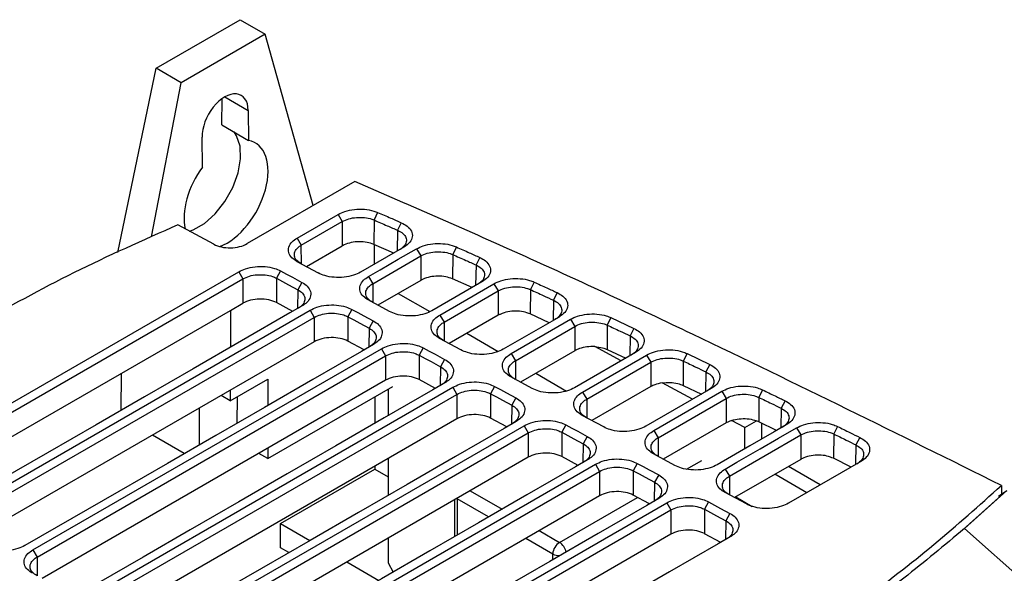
# Model space of a CAD drawing. Extents: x 106 to 315, y 19 to 260.
# Tile 98 of 132: x 129 to 152, y 247 to 260. Entities that reach past the tile are written whole.
import ezdxf

# ---------------------------------------------------------------- set-up
doc = ezdxf.new("R2010")
doc.units = 0
doc.layers.get('0').update_dxf_attribs({"linetype": 'CONTINUOUS'})

msp = doc.modelspace()

# ---------------------------------------------------------------- linework, layer by layer
at = {"color": 7, "linetype": 'CONTINUOUS'}
for p, q in [((132.021, 259.265), (134.042, 260.431)), ((134.042, 260.431), (134.648, 260.079)), ((134.648, 260.079), (132.628, 258.913)), ((135.804, 255.954), (134.648, 260.079)), ((131.103, 254.825), (132.021, 259.265)), ((132.628, 258.913), (132.021, 259.265)), ((131.914, 255.198), (132.628, 258.913)), ((133.608, 257.895), (133.61, 258.528)), ((134.24, 258.246), (134.249, 257.523)), ((133.608, 257.895), (134.249, 257.523)), ((133.138, 256.882), (133.129, 257.604)), ((136.804, 256.532), (134.217, 255.038)), ((137.355, 255.789), (137.268, 255.607)), ((135.417, 255.172), (136.403, 255.741)), ((135.518, 255.001), (136.505, 255.57)), ((136.403, 255.741), (136.505, 255.57)), ((136.505, 255.57), (136.504, 254.982)), ((137.268, 255.607), (137.267, 255.019)), ((137.925, 255.542), (137.837, 255.359)), ((133.409, 255.023), (132.546, 255.489)), ((135.417, 255.172), (135.518, 255.001)), ((135.642, 254.485), (136.504, 254.982)), ((137.983, 254.949), (136.942, 254.348)), ((137.745, 254.811), (137.267, 255.019)), ((137.272, 255.017), (137.271, 254.538)), ((138.291, 254.912), (138.392, 254.741)), ((139.25, 254.957), (139.162, 254.775)), ((135.413, 254.609), (135.927, 254.331)), ((137.236, 254.073), (138.392, 254.741)), ((138.392, 254.741), (138.391, 254.153)), ((139.162, 254.775), (139.161, 254.188)), ((139.813, 254.705), (139.724, 254.524)), ((125.618, 249.516), (134.011, 254.361)), ((134.011, 254.361), (134.113, 254.189)), ((135.02, 254.382), (134.921, 254.204)), ((125.72, 249.344), (134.113, 254.189)), ((134.113, 254.189), (134.111, 253.601)), ((134.921, 254.204), (134.92, 253.616)), ((137.134, 254.245), (137.236, 254.073)), ((138.391, 254.153), (137.36, 253.558)), ((139.863, 254.115), (138.66, 253.421)), ((139.627, 253.979), (139.161, 254.188)), ((135.534, 254.104), (135.435, 253.927)), ((138.852, 253.317), (140.156, 254.07)), ((138.953, 253.146), (140.258, 253.899)), ((140.156, 254.07), (140.258, 253.899)), ((140.258, 253.899), (140.257, 253.311)), ((141.032, 253.931), (141.031, 253.343)), ((141.122, 254.112), (141.032, 253.931)), ((137.644, 253.404), (137.13, 253.681)), ((137.848, 253.84), (138.609, 253.399)), ((141.678, 253.857), (141.588, 253.676)), ((126.027, 248.934), (133.812, 253.428)), ((127.336, 248.588), (135.729, 253.433)), ((133.812, 253.428), (133.81, 252.54)), ((133.812, 253.428), (134.111, 253.601)), ((135.31, 253.406), (134.92, 253.616)), ((135.729, 253.433), (135.83, 253.262)), ((136.737, 253.454), (136.638, 253.277)), ((127.437, 248.417), (135.83, 253.262)), ((135.83, 253.262), (135.829, 252.674)), ((136.638, 253.277), (136.637, 252.689)), ((137.251, 253.177), (137.152, 252.999)), ((138.852, 253.317), (138.953, 253.146)), ((140.257, 253.311), (139.077, 252.63)), ((141.722, 253.27), (140.377, 252.493)), ((140.569, 252.39), (142.001, 253.217)), ((141.487, 253.134), (141.031, 253.343)), ((142.001, 253.217), (142.103, 253.045)), ((142.973, 253.256), (142.882, 253.075)), ((142.973, 253.256), (143.524, 252.997)), ((140.671, 252.218), (142.103, 253.045)), ((142.103, 253.045), (142.102, 252.458)), ((142.882, 253.075), (142.881, 252.487)), ((143.524, 252.997), (143.432, 252.817)), ((139.362, 252.476), (138.848, 252.754)), ((139.506, 252.878), (140.258, 252.442)), ((135.829, 252.674), (127.561, 247.901)), ((129.053, 247.661), (137.446, 252.506)), ((137.027, 252.478), (136.637, 252.689)), ((137.446, 252.506), (137.548, 252.334)), ((138.454, 252.527), (138.356, 252.349)), ((142.102, 252.458), (140.794, 251.703)), ((143.22, 252.215), (142.587, 252.557)), ((142.881, 252.487), (143.328, 252.278)), ((129.155, 247.489), (137.548, 252.334)), ((137.548, 252.334), (137.546, 251.747)), ((138.356, 252.349), (138.354, 251.762)), ((138.968, 252.249), (138.87, 252.072)), ((140.569, 252.39), (140.671, 252.218)), ((143.562, 252.413), (142.095, 251.566)), ((142.286, 251.463), (143.829, 252.353)), ((143.829, 252.353), (143.931, 252.182)), ((144.806, 252.39), (144.714, 252.209)), ((144.806, 252.39), (145.352, 252.129)), ((142.388, 251.291), (143.931, 252.182)), ((143.931, 252.182), (143.93, 251.594)), ((144.714, 252.209), (144.713, 251.622)), ((145.352, 252.129), (145.259, 251.949)), ((137.546, 251.747), (129.278, 246.974)), ((131.178, 251.908), (131.176, 251.019)), ((133.807, 251.252), (134.713, 251.775)), ((134.713, 251.775), (134.711, 251.141)), ((138.745, 251.551), (138.354, 251.762)), ((141.079, 251.549), (140.565, 251.826)), ((141.164, 251.916), (141.901, 251.488)), ((130.771, 246.733), (139.163, 251.579)), ((133.807, 251.507), (133.807, 251.252)), ((134.708, 249.861), (137.719, 251.599)), ((137.606, 251.533), (137.606, 250.893)), ((139.163, 251.579), (139.265, 251.407)), ((140.172, 251.599), (140.073, 251.422)), ((143.93, 251.594), (142.512, 250.775)), ((145.385, 251.547), (143.812, 250.638)), ((144.937, 251.288), (144.203, 251.684)), ((144.713, 251.622), (145.152, 251.412)), ((146.623, 251.515), (146.53, 251.335)), ((130.872, 246.562), (139.265, 251.407)), ((133.807, 251.252), (133.587, 251.38)), ((133.97, 251.346), (133.969, 250.713)), ((137.288, 251.35), (137.286, 250.709)), ((139.265, 251.407), (139.264, 250.819)), ((140.073, 251.422), (140.072, 250.834)), ((140.686, 251.322), (140.587, 251.145)), ((142.286, 251.463), (142.388, 251.291)), ((144.004, 250.535), (145.642, 251.481)), ((144.105, 250.364), (145.744, 251.309)), ((145.642, 251.481), (145.744, 251.309)), ((145.744, 251.309), (145.742, 250.722)), ((146.53, 251.335), (146.529, 250.748)), ((133.063, 250.19), (133.065, 251.078)), ((147.165, 251.252), (147.071, 251.072)), ((139.264, 250.819), (130.996, 246.046)), ((140.462, 250.624), (140.072, 250.834)), ((142.797, 250.622), (142.283, 250.899)), ((132.488, 245.806), (140.881, 250.651)), ((140.881, 250.651), (140.982, 250.48)), ((141.889, 250.672), (141.791, 250.495)), ((145.742, 250.722), (144.229, 249.848)), ((145.878, 250.78), (145.742, 250.722)), ((146.193, 250.61), (145.878, 250.78)), ((146.192, 250.094), (146.193, 250.61)), ((146.193, 250.61), (146.473, 250.771)), ((146.529, 250.748), (146.473, 250.771)), ((146.961, 250.538), (146.529, 250.748)), ((146.597, 250.715), (146.596, 250.327)), ((147.442, 250.601), (147.544, 250.43)), ((148.427, 250.634), (148.334, 250.455)), ((132.698, 249.979), (131.931, 250.424)), ((132.589, 245.634), (140.982, 250.48)), ((140.982, 250.48), (140.981, 249.892)), ((141.791, 250.495), (141.789, 249.907)), ((142.403, 250.394), (142.305, 250.217)), ((144.004, 250.535), (144.105, 250.364)), ((145.823, 249.436), (147.544, 250.43)), ((147.544, 250.43), (147.543, 249.842)), ((148.334, 250.455), (148.332, 249.867)), ((148.965, 250.369), (148.871, 250.19)), ((134.709, 250.109), (134.708, 249.861)), ((140.981, 249.892), (132.713, 245.119)), ((134.708, 249.861), (134.494, 249.985)), ((137.606, 249.862), (137.606, 248.974)), ((142.18, 249.696), (141.789, 249.907)), ((144.514, 249.694), (144, 249.972)), ((148.759, 249.657), (148.332, 249.867)), ((134.205, 244.879), (142.598, 249.724)), ((137.284, 249.676), (137.284, 249.606)), ((142.598, 249.724), (142.7, 249.552)), ((143.607, 249.745), (143.508, 249.567)), ((147.543, 249.842), (145.947, 248.921)), ((148.012, 249.225), (147.243, 249.669)), ((148.991, 249.791), (147.247, 248.784)), ((134.307, 244.707), (142.7, 249.552)), ((135.018, 248.298), (137.284, 249.606)), ((137.284, 249.606), (137.606, 249.422)), ((142.7, 249.552), (142.698, 248.964)), ((143.508, 249.567), (143.507, 248.98)), ((144.121, 249.467), (144.022, 249.29)), ((145.721, 249.608), (145.823, 249.436)), ((147.688, 249.039), (146.92, 249.482)), ((152.372, 249.213), (152.371, 248.979)), ((142.698, 248.964), (134.431, 244.192)), ((143.897, 248.769), (143.507, 248.98)), ((146.232, 248.767), (145.718, 249.044)), ((145.976, 248.938), (146.37, 248.71)), ((151.369, 248.084), (152.371, 248.979)), ((152.501, 249.088), (151.48, 248.174)), ((152.3, 248.958), (152.501, 249.088)), ((135.923, 243.951), (144.316, 248.796)), ((139.202, 248.865), (139.202, 247.977)), ((144.316, 248.796), (144.417, 248.625)), ((145.324, 248.817), (145.225, 248.64)), ((136.024, 243.78), (144.417, 248.625)), ((144.417, 248.625), (144.416, 248.037)), ((145.225, 248.64), (145.224, 248.052)), ((145.838, 248.54), (145.739, 248.362)), ((135.017, 247.71), (135.018, 248.298)), ((135.018, 248.298), (135.724, 247.888)), ((144.416, 248.037), (136.148, 243.264)), ((145.614, 247.841), (145.224, 248.052)), ((151.481, 248.174), (153.665, 246.235)), ((137.606, 247.943), (137.606, 247.347)), ((129.053, 247.661), (129.155, 247.489)), ((135.219, 247.596), (135.017, 247.71)), ((136.615, 247.371), (137.382, 246.926)), ((137.606, 247.347), (137.732, 247.128))]:
    msp.add_line(p, q, dxfattribs=at)
at = {"color": 8, "linetype": 'CONTINUOUS'}
for p, q in [((133.677, 258.572), (134.24, 258.246)), ((137.837, 255.359), (137.828, 254.859)), ((135.524, 254.549), (135.518, 255.001)), ((139.724, 254.524), (139.715, 254.03)), ((135.435, 253.927), (135.427, 253.473)), ((137.236, 254.073), (137.242, 253.621)), ((141.588, 253.676), (141.579, 253.187)), ((137.152, 252.999), (137.144, 252.546)), ((138.953, 253.146), (138.959, 252.694)), ((143.432, 252.817), (143.424, 252.333)), ((140.671, 252.218), (140.676, 251.767)), ((138.87, 252.072), (138.862, 251.619)), ((145.259, 251.949), (145.251, 251.469)), ((142.388, 251.291), (142.394, 250.839)), ((140.587, 251.145), (140.579, 250.691)), ((147.071, 251.072), (147.063, 250.596)), ((144.105, 250.364), (144.111, 249.912)), ((142.305, 250.217), (142.297, 249.764)), ((148.871, 250.19), (148.863, 249.717)), ((144.794, 249.608), (145.157, 249.818)), ((145.823, 249.436), (145.829, 248.984)), ((144.022, 249.29), (144.014, 248.836)), ((139.269, 248.891), (139.269, 248.904)), ((139.582, 249.084), (140.35, 248.64)), ((141.734, 247.842), (143.609, 248.924)), ((139.259, 248.898), (139.269, 248.891)), ((139.269, 248.891), (139.269, 248.016)), ((140.027, 248.454), (139.269, 248.891)), ((145.739, 248.362), (145.732, 247.909)), ((141.244, 248.125), (141.734, 247.842)), ((141.572, 247.562), (140.92, 247.938)), ((129.155, 247.489), (129.16, 247.037)), ((141.572, 247.426), (141.572, 247.562))]:
    msp.add_line(p, q, dxfattribs=at)
at = {"color": 7, "linetype": 'CONTINUOUS', "flags": 128}
for points in [[(132.828, 255.337), (132.912, 255.369), (133.184, 255.525), (133.445, 255.759), (133.679, 256.054), (133.866, 256.389), (133.996, 256.739), (134.056, 257.078), (134.045, 257.384), (133.961, 257.633), (133.897, 257.727)], [(137.134, 254.245), (137.416, 254.407), (137.853, 254.66), (138.291, 254.912)], [(135.02, 254.382), (135.163, 254.304), (135.307, 254.227), (135.534, 254.104)], [(134.921, 254.204), (135.064, 254.127), (135.208, 254.049), (135.435, 253.927)], [(135.537, 253.537), (135.245, 253.368), (134.078, 252.694), (132.91, 252.02), (131.743, 251.346), (130.575, 250.672), (129.407, 249.998), (128.276, 249.345), (127.144, 248.691)], [(136.737, 253.454), (136.88, 253.377), (137.024, 253.299), (137.251, 253.177)], [(136.638, 253.277), (136.782, 253.199), (136.925, 253.122), (137.152, 252.999)], [(137.255, 252.609), (136.963, 252.441), (135.795, 251.767), (134.628, 251.093), (133.46, 250.419), (132.292, 249.745), (131.125, 249.071), (129.993, 248.417), (128.861, 247.764)], [(138.454, 252.527), (138.598, 252.449), (138.741, 252.372), (138.968, 252.249)], [(138.356, 252.349), (138.499, 252.272), (138.643, 252.195), (138.87, 252.072)], [(138.972, 251.682), (138.68, 251.514), (137.513, 250.84), (136.345, 250.166), (135.177, 249.491), (134.01, 248.817), (132.842, 248.143), (131.71, 247.49), (130.579, 246.837)], [(140.172, 251.599), (140.315, 251.522), (140.459, 251.444), (140.686, 251.322)], [(140.073, 251.422), (140.217, 251.345), (140.36, 251.267), (140.587, 251.145)], [(140.689, 250.755), (140.398, 250.586), (139.23, 249.912), (138.062, 249.238), (136.895, 248.564), (135.727, 247.89), (134.56, 247.216), (133.428, 246.563), (132.296, 245.909)], [(141.889, 250.672), (142.033, 250.595), (142.176, 250.517), (142.403, 250.394)], [(147.194, 250.672), (146.902, 250.504), (146.318, 250.167), (145.529, 249.711)], [(145.721, 249.608), (146.003, 249.771), (146.567, 250.096), (147.005, 250.349), (147.442, 250.601)], [(141.791, 250.495), (141.934, 250.417), (142.078, 250.34), (142.305, 250.217)], [(142.407, 249.827), (142.115, 249.659), (140.947, 248.985), (139.78, 248.311), (138.612, 247.637), (137.445, 246.963), (136.277, 246.289), (135.145, 245.635), (134.013, 244.982)], [(143.607, 249.745), (143.75, 249.667), (143.894, 249.59), (144.121, 249.467)], [(143.508, 249.567), (143.651, 249.49), (143.795, 249.412), (144.022, 249.29)], [(144.124, 248.9), (143.832, 248.731), (142.665, 248.057), (141.497, 247.383), (140.33, 246.709), (139.162, 246.035), (137.994, 245.361), (136.863, 244.708), (135.731, 244.055)], [(145.324, 248.817), (145.468, 248.74), (145.611, 248.662), (145.838, 248.54)], [(145.225, 248.64), (145.369, 248.562), (145.512, 248.485), (145.739, 248.362)], [(145.842, 247.973), (145.55, 247.804), (144.382, 247.13), (143.215, 246.456), (142.047, 245.782), (140.879, 245.108), (139.712, 244.434), (138.58, 243.781), (137.448, 243.127)]]:
    msp.add_lwpolyline(points, dxfattribs=at)
at = {"color": 7, "linetype": 'CONTINUOUS'}
msp.add_arc((141.923, 247.546), 0.351, 122.6048, 177.3952, dxfattribs=at)
at = {"color": 8, "linetype": 'CONTINUOUS'}
for centre, radius, start, end in [((141.543, 247.544), 0.354, 10.4441, 57.3504), ((141.73, 247.863), 0.34, 242.3849, 271.7503)]:
    msp.add_arc(centre, radius, start, end, dxfattribs=at)
at = {"color": 7, "linetype": 'CONTINUOUS'}
for centre, major_axis, ratio, start_param, end_param in [((133.684, 257.925), (0.384, 0.686), 0.585879, 5.490021, 8.631614), ((133.706, 256.221), (0.698, 1.247), 0.585879, 3.75576, 6.478454), ((133.706, 256.221), (0.698, 1.247), 0.585879, 1.359997, 2.570559), ((133.813, 255.256), (0.571, 0.015), 0.558359, 3.911943, 5.48274), ((134.515, 253.383), (0.571, 0.016), 0.558226, 0.769952, 2.340978), ((136.233, 252.456), (0.571, 0.016), 0.558226, 0.769952, 2.340978), ((137.95, 251.528), (0.571, 0.016), 0.558226, 0.769952, 2.340978), ((139.668, 250.601), (0.571, 0.016), 0.558226, 0.769952, 2.340978), ((141.385, 249.674), (0.571, 0.016), 0.558226, 0.769952, 2.340978), ((143.103, 248.746), (0.571, 0.016), 0.558226, 0.769952, 2.340978), ((144.82, 247.819), (0.571, 0.016), 0.558226, 0.769952, 2.340978)]:
    msp.add_ellipse(centre, major_axis=major_axis, ratio=ratio, start_param=start_param, end_param=end_param, dxfattribs=at)
for points, knots in [([(152.373, 249.213), (149.907, 250.437), (146.139, 252.307), (140.933, 254.738), (138.181, 255.934), (136.804, 256.532)], [0, 0, 0, 0, 0.486221, 0.74303, 1, 1, 1, 1]), ([(136.403, 255.741), (136.456, 255.767), (136.57, 255.824), (136.794, 255.869), (137.038, 255.872), (137.229, 255.838), (137.324, 255.801), (137.355, 255.789)], [0, 0, 0, 0, 0.197546, 0.430315, 0.661517, 0.891519, 1, 1, 1, 1]), ([(137.355, 255.789), (137.407, 255.767), (137.512, 255.721), (137.702, 255.639), (137.84, 255.579), (137.925, 255.542)], [0, 0, 0, 0, 0.275897, 0.551792, 1, 1, 1, 1]), ([(136.505, 255.57), (136.554, 255.594), (136.654, 255.641), (136.845, 255.673), (137.039, 255.67), (137.181, 255.641), (137.25, 255.614), (137.268, 255.607)], [0, 0, 0, 0, 0.230168, 0.460339, 0.690528, 0.920773, 1, 1, 1, 1]), ([(137.268, 255.607), (137.374, 255.561), (137.564, 255.478), (137.754, 255.396), (137.837, 255.359)], [0, 0, 0, 0, 0.56, 1, 1, 1, 1]), ([(137.925, 255.542), (137.975, 255.515), (138.084, 255.458), (138.18, 255.338), (138.202, 255.202), (138.143, 255.063), (138.037, 254.987), (137.983, 254.949)], [0, 0, 0, 0, 0.175023, 0.379063, 0.581989, 0.783747, 1, 1, 1, 1]), ([(132.546, 255.489), (131.701, 255.114), (130.004, 254.363), (128.469, 253.509), (127.698, 253.081)], [0, 0, 0, 0, 0.498496, 1, 1, 1, 1]), ([(137.837, 255.359), (137.883, 255.335), (137.975, 255.287), (138.045, 255.185), (138.054, 255.077), (138, 254.971), (137.92, 254.914), (137.88, 254.887)], [0, 0, 0, 0, 0.202133, 0.404204, 0.605985, 0.807546, 1, 1, 1, 1]), ([(135.413, 254.609), (135.369, 254.637), (135.273, 254.699), (135.202, 254.822), (135.205, 254.957), (135.28, 255.08), (135.374, 255.143), (135.417, 255.172)], [0, 0, 0, 0, 0.184238, 0.396702, 0.610362, 0.825014, 1, 1, 1, 1]), ([(137.267, 255.019), (137.213, 255.038), (137.105, 255.076), (136.91, 255.089), (136.718, 255.068), (136.583, 255.025), (136.52, 254.991), (136.504, 254.982)], [0, 0, 0, 0, 0.230321, 0.46064, 0.690942, 0.921174, 1, 1, 1, 1]), ([(135.518, 254.549), (135.477, 254.576), (135.395, 254.63), (135.344, 254.735), (135.355, 254.844), (135.42, 254.937), (135.491, 254.982), (135.518, 255.001)], [0, 0, 0, 0, 0.21481, 0.429608, 0.644347, 0.859029, 1, 1, 1, 1]), ([(138.291, 254.912), (138.343, 254.938), (138.458, 254.995), (138.682, 255.04), (138.926, 255.043), (139.121, 255.009), (139.217, 254.97), (139.25, 254.957)], [0, 0, 0, 0, 0.195727, 0.426176, 0.65538, 0.883121, 1, 1, 1, 1]), ([(138.392, 254.741), (138.442, 254.765), (138.542, 254.812), (138.733, 254.844), (138.927, 254.841), (139.072, 254.811), (139.142, 254.783), (139.162, 254.775)], [0, 0, 0, 0, 0.227995, 0.455992, 0.684012, 0.912081, 1, 1, 1, 1]), ([(139.25, 254.957), (139.302, 254.934), (139.406, 254.888), (139.594, 254.804), (139.729, 254.743), (139.813, 254.705)], [0, 0, 0, 0, 0.276454, 0.552908, 1, 1, 1, 1]), ([(139.162, 254.775), (139.267, 254.728), (139.454, 254.645), (139.642, 254.561), (139.724, 254.524)], [0, 0, 0, 0, 0.5600002, 1, 1, 1, 1]), ([(139.813, 254.705), (139.863, 254.679), (139.971, 254.621), (140.063, 254.5), (140.082, 254.364), (140.02, 254.226), (139.916, 254.153), (139.863, 254.115)], [0, 0, 0, 0, 0.176404, 0.382108, 0.586625, 0.790016, 1, 1, 1, 1]), ([(134.011, 254.361), (134.064, 254.387), (134.179, 254.443), (134.403, 254.488), (134.647, 254.491), (134.863, 254.453), (134.972, 254.403), (135.02, 254.382)], [0, 0, 0, 0, 0.184584, 0.401532, 0.617194, 0.831896, 1, 1, 1, 1]), ([(139.724, 254.524), (139.769, 254.499), (139.86, 254.45), (139.928, 254.348), (139.934, 254.239), (139.878, 254.135), (139.799, 254.08), (139.761, 254.054)], [0, 0, 0, 0, 0.20375, 0.407437, 0.610836, 0.81401, 1, 1, 1, 1]), ([(134.113, 254.189), (134.163, 254.213), (134.262, 254.261), (134.453, 254.293), (134.647, 254.29), (134.809, 254.256), (134.889, 254.219), (134.921, 254.204)], [0, 0, 0, 0, 0.21462, 0.429242, 0.643888, 0.858586, 1, 1, 1, 1]), ([(136.942, 254.348), (136.889, 254.322), (136.774, 254.266), (136.549, 254.222), (136.307, 254.219), (136.088, 254.257), (135.977, 254.308), (135.927, 254.331)], [0, 0, 0, 0, 0.185851, 0.398071, 0.611477, 0.826025, 1, 1, 1, 1]), ([(137.13, 253.681), (137.086, 253.71), (136.991, 253.772), (136.919, 253.894), (136.922, 254.029), (136.997, 254.152), (137.092, 254.216), (137.134, 254.245)], [0, 0, 0, 0, 0.184238, 0.396709, 0.610358, 0.825027, 1, 1, 1, 1]), ([(139.161, 254.188), (139.107, 254.207), (139, 254.245), (138.806, 254.26), (138.613, 254.241), (138.475, 254.198), (138.41, 254.163), (138.391, 254.153)], [0, 0, 0, 0, 0.228146, 0.456294, 0.684424, 0.912487, 1, 1, 1, 1]), ([(140.156, 254.07), (140.209, 254.096), (140.323, 254.153), (140.548, 254.198), (140.791, 254.201), (140.989, 254.166), (141.087, 254.126), (141.122, 254.112)], [0, 0, 0, 0, 0.194163, 0.422751, 0.649956, 0.875937, 1, 1, 1, 1]), ([(135.435, 253.927), (135.476, 253.9), (135.558, 253.847), (135.609, 253.741), (135.598, 253.632), (135.533, 253.54), (135.463, 253.494), (135.435, 253.475)], [0, 0, 0, 0, 0.215102, 0.430135, 0.644865, 0.859377, 1, 1, 1, 1]), ([(135.534, 254.104), (135.579, 254.075), (135.677, 254.012), (135.75, 253.887), (135.747, 253.749), (135.671, 253.627), (135.578, 253.564), (135.537, 253.537)], [0, 0, 0, 0, 0.185978, 0.403259, 0.619126, 0.833731, 1, 1, 1, 1]), ([(137.236, 253.622), (137.195, 253.649), (137.113, 253.702), (137.061, 253.808), (137.073, 253.917), (137.138, 254.009), (137.208, 254.055), (137.236, 254.073)], [0, 0, 0, 0, 0.214811, 0.429608, 0.644347, 0.859029, 1, 1, 1, 1]), ([(140.258, 253.899), (140.307, 253.923), (140.407, 253.97), (140.598, 254.002), (140.792, 253.999), (140.939, 253.969), (141.011, 253.939), (141.032, 253.931)], [0, 0, 0, 0, 0.226106, 0.452215, 0.678344, 0.904528, 1, 1, 1, 1]), ([(141.032, 253.931), (141.136, 253.883), (141.322, 253.798), (141.507, 253.713), (141.588, 253.676)], [0, 0, 0, 0, 0.56, 1, 1, 1, 1]), ([(141.122, 254.112), (141.174, 254.088), (141.276, 254.041), (141.462, 253.956), (141.596, 253.895), (141.678, 253.857)], [0, 0, 0, 0, 0.276914, 0.553828, 1, 1, 1, 1]), ([(141.588, 253.676), (141.633, 253.651), (141.722, 253.601), (141.788, 253.498), (141.791, 253.39), (141.735, 253.287), (141.657, 253.233), (141.62, 253.208)], [0, 0, 0, 0, 0.205204, 0.410342, 0.61519, 0.819813, 1, 1, 1, 1]), ([(141.678, 253.857), (141.728, 253.83), (141.834, 253.771), (141.924, 253.65), (141.94, 253.513), (141.876, 253.378), (141.774, 253.306), (141.722, 253.27)], [0, 0, 0, 0, 0.177647, 0.384854, 0.590794, 0.795624, 1, 1, 1, 1]), ([(135.729, 253.433), (135.781, 253.459), (135.896, 253.516), (136.121, 253.561), (136.364, 253.564), (136.58, 253.526), (136.689, 253.476), (136.737, 253.454)], [0, 0, 0, 0, 0.1845838, 0.4015322, 0.6171941, 0.8318957, 1, 1, 1, 1]), ([(138.66, 253.421), (138.606, 253.394), (138.491, 253.338), (138.267, 253.294), (138.024, 253.292), (137.805, 253.33), (137.694, 253.381), (137.644, 253.404)], [0, 0, 0, 0, 0.185855, 0.398017, 0.611519, 0.826036, 1, 1, 1, 1]), ([(141.031, 253.343), (140.978, 253.363), (140.872, 253.402), (140.678, 253.418), (140.485, 253.4), (140.343, 253.357), (140.276, 253.322), (140.257, 253.311)], [0, 0, 0, 0, 0.226257, 0.452515, 0.678757, 0.904935, 1, 1, 1, 1]), ([(135.83, 253.262), (135.88, 253.286), (135.98, 253.333), (136.171, 253.365), (136.364, 253.362), (136.527, 253.329), (136.607, 253.292), (136.638, 253.277)], [0, 0, 0, 0, 0.21462, 0.429241, 0.643887, 0.858584, 1, 1, 1, 1]), ([(137.251, 253.177), (137.296, 253.148), (137.394, 253.085), (137.468, 252.959), (137.465, 252.822), (137.389, 252.699), (137.295, 252.637), (137.255, 252.609)], [0, 0, 0, 0, 0.185978, 0.403259, 0.619126, 0.833731, 1, 1, 1, 1]), ([(138.848, 252.754), (138.804, 252.783), (138.708, 252.844), (138.637, 252.967), (138.639, 253.102), (138.715, 253.225), (138.809, 253.289), (138.852, 253.317)], [0, 0, 0, 0, 0.184237, 0.396708, 0.610355, 0.825024, 1, 1, 1, 1]), ([(142.001, 253.217), (142.054, 253.243), (142.169, 253.299), (142.393, 253.344), (142.637, 253.347), (142.837, 253.312), (142.937, 253.271), (142.973, 253.256)], [0, 0, 0, 0, 0.1928009, 0.4197296, 0.6453169, 0.8696652, 1, 1, 1, 1]), ([(137.152, 252.999), (137.193, 252.973), (137.275, 252.919), (137.327, 252.814), (137.316, 252.705), (137.25, 252.612), (137.18, 252.566), (137.153, 252.548)], [0, 0, 0, 0, 0.215101, 0.430134, 0.644865, 0.859377, 1, 1, 1, 1]), ([(138.953, 252.694), (138.912, 252.721), (138.83, 252.775), (138.779, 252.881), (138.79, 252.99), (138.855, 253.082), (138.925, 253.128), (138.953, 253.146)], [0, 0, 0, 0, 0.214811, 0.429608, 0.644347, 0.859029, 1, 1, 1, 1]), ([(142.103, 253.045), (142.153, 253.069), (142.252, 253.117), (142.443, 253.149), (142.637, 253.146), (142.786, 253.115), (142.859, 253.084), (142.882, 253.075)], [0, 0, 0, 0, 0.224477, 0.448956, 0.673458, 0.898011, 1, 1, 1, 1]), ([(142.882, 253.075), (142.985, 253.027), (143.168, 252.941), (143.352, 252.855), (143.432, 252.817)], [0, 0, 0, 0, 0.56, 1, 1, 1, 1]), ([(143.524, 252.997), (143.572, 252.97), (143.678, 252.911), (143.766, 252.789), (143.779, 252.652), (143.713, 252.518), (143.612, 252.448), (143.562, 252.413)], [0, 0, 0, 0, 0.178749, 0.387252, 0.594479, 0.800609, 1, 1, 1, 1]), ([(143.432, 252.817), (143.476, 252.792), (143.565, 252.742), (143.629, 252.638), (143.63, 252.53), (143.572, 252.428), (143.495, 252.376), (143.46, 252.352)], [0, 0, 0, 0, 0.20649, 0.412914, 0.619046, 0.824951, 1, 1, 1, 1]), ([(137.446, 252.506), (137.499, 252.532), (137.614, 252.588), (137.838, 252.633), (138.082, 252.636), (138.298, 252.599), (138.407, 252.549), (138.454, 252.527)], [0, 0, 0, 0, 0.184584, 0.401532, 0.617194, 0.831896, 1, 1, 1, 1]), ([(140.377, 252.493), (140.324, 252.467), (140.209, 252.411), (139.984, 252.367), (139.742, 252.364), (139.523, 252.403), (139.412, 252.454), (139.362, 252.476)], [0, 0, 0, 0, 0.185853, 0.398013, 0.611508, 0.826049, 1, 1, 1, 1]), ([(142.587, 252.557), (142.523, 252.557), (142.394, 252.558), (142.224, 252.518), (142.138, 252.476), (142.102, 252.458)], [0, 0, 0, 0, 0.363405, 0.726813, 1, 1, 1, 1]), ([(142.587, 252.557), (142.65, 252.55), (142.758, 252.538), (142.845, 252.502), (142.881, 252.487)], [0, 0, 0, 0, 0.587342, 1, 1, 1, 1]), ([(143.829, 252.353), (143.882, 252.379), (143.996, 252.435), (144.221, 252.48), (144.464, 252.484), (144.667, 252.448), (144.768, 252.406), (144.806, 252.39)], [0, 0, 0, 0, 0.191643, 0.417152, 0.641379, 0.864308, 1, 1, 1, 1]), ([(137.548, 252.334), (137.597, 252.358), (137.697, 252.406), (137.888, 252.438), (138.082, 252.435), (138.244, 252.401), (138.324, 252.364), (138.356, 252.349)], [0, 0, 0, 0, 0.21462, 0.429242, 0.643887, 0.858586, 1, 1, 1, 1]), ([(138.968, 252.249), (139.014, 252.22), (139.112, 252.157), (139.185, 252.032), (139.182, 251.895), (139.106, 251.772), (139.013, 251.709), (138.972, 251.682)], [0, 0, 0, 0, 0.185979, 0.403259, 0.619126, 0.833731, 1, 1, 1, 1]), ([(140.565, 251.826), (140.521, 251.855), (140.425, 251.917), (140.354, 252.04), (140.357, 252.174), (140.432, 252.298), (140.527, 252.361), (140.569, 252.39)], [0, 0, 0, 0, 0.184237, 0.396708, 0.610363, 0.82501, 1, 1, 1, 1]), ([(140.67, 251.767), (140.63, 251.794), (140.548, 251.847), (140.496, 251.953), (140.507, 252.062), (140.573, 252.154), (140.643, 252.2), (140.671, 252.218)], [0, 0, 0, 0, 0.21481, 0.429608, 0.644347, 0.859028, 1, 1, 1, 1]), ([(143.931, 252.182), (143.98, 252.205), (144.08, 252.253), (144.271, 252.285), (144.465, 252.282), (144.616, 252.251), (144.69, 252.219), (144.714, 252.209)], [0, 0, 0, 0, 0.223087, 0.446177, 0.66929, 0.892453, 1, 1, 1, 1]), ([(138.87, 252.072), (138.911, 252.045), (138.993, 251.992), (139.044, 251.886), (139.033, 251.777), (138.968, 251.685), (138.898, 251.639), (138.87, 251.621)], [0, 0, 0, 0, 0.215101, 0.430134, 0.644865, 0.859377, 1, 1, 1, 1]), ([(144.714, 252.209), (144.816, 252.161), (144.998, 252.074), (145.179, 251.987), (145.259, 251.949)], [0, 0, 0, 0, 0.559999, 1, 1, 1, 1]), ([(145.352, 252.129), (145.4, 252.101), (145.504, 252.042), (145.59, 251.919), (145.601, 251.782), (145.534, 251.65), (145.434, 251.58), (145.385, 251.547)], [0, 0, 0, 0, 0.179708, 0.38935, 0.597705, 0.804946, 1, 1, 1, 1]), ([(145.259, 251.949), (145.303, 251.923), (145.391, 251.873), (145.453, 251.769), (145.452, 251.66), (145.393, 251.56), (145.317, 251.509), (145.283, 251.485)], [0, 0, 0, 0, 0.20761, 0.415154, 0.622402, 0.829426, 1, 1, 1, 1]), ([(139.163, 251.579), (139.216, 251.604), (139.331, 251.661), (139.555, 251.706), (139.799, 251.709), (140.015, 251.671), (140.124, 251.621), (140.172, 251.599)], [0, 0, 0, 0, 0.184584, 0.401532, 0.617194, 0.831896, 1, 1, 1, 1]), ([(139.265, 251.407), (139.315, 251.431), (139.415, 251.479), (139.605, 251.51), (139.799, 251.507), (139.961, 251.474), (140.041, 251.437), (140.073, 251.422)], [0, 0, 0, 0, 0.21462, 0.429242, 0.643888, 0.858586, 1, 1, 1, 1]), ([(142.095, 251.566), (142.041, 251.54), (141.926, 251.484), (141.702, 251.44), (141.459, 251.437), (141.24, 251.475), (141.129, 251.526), (141.079, 251.549)], [0, 0, 0, 0, 0.185854, 0.398048, 0.611473, 0.826065, 1, 1, 1, 1]), ([(144.203, 251.684), (144.142, 251.672), (144.04, 251.651), (143.961, 251.61), (143.93, 251.594)], [0, 0, 0, 0, 0.606579, 1, 1, 1, 1]), ([(144.203, 251.684), (144.267, 251.69), (144.395, 251.702), (144.576, 251.676), (144.67, 251.639), (144.713, 251.622)], [0, 0, 0, 0, 0.352855, 0.705708, 1, 1, 1, 1]), ([(145.642, 251.481), (145.695, 251.507), (145.809, 251.563), (146.034, 251.608), (146.277, 251.611), (146.481, 251.575), (146.584, 251.532), (146.623, 251.515)], [0, 0, 0, 0, 0.190672, 0.415009, 0.638047, 0.859836, 1, 1, 1, 1]), ([(146.623, 251.515), (146.674, 251.491), (146.774, 251.442), (146.954, 251.355), (147.084, 251.291), (147.165, 251.252)], [0, 0, 0, 0, 0.277879, 0.555759, 1, 1, 1, 1]), ([(140.686, 251.322), (140.731, 251.293), (140.829, 251.23), (140.902, 251.104), (140.899, 250.967), (140.823, 250.845), (140.73, 250.782), (140.689, 250.755)], [0, 0, 0, 0, 0.185978, 0.403259, 0.619126, 0.833731, 1, 1, 1, 1]), ([(142.283, 250.899), (142.238, 250.928), (142.143, 250.989), (142.072, 251.112), (142.074, 251.247), (142.149, 251.37), (142.244, 251.434), (142.286, 251.463)], [0, 0, 0, 0, 0.184236, 0.396706, 0.610375, 0.825005, 1, 1, 1, 1]), ([(142.388, 250.839), (142.347, 250.866), (142.265, 250.92), (142.214, 251.026), (142.225, 251.135), (142.29, 251.227), (142.36, 251.273), (142.388, 251.291)], [0, 0, 0, 0, 0.214811, 0.429608, 0.644348, 0.859028, 1, 1, 1, 1]), ([(145.744, 251.309), (145.793, 251.333), (145.893, 251.381), (146.084, 251.413), (146.278, 251.41), (146.43, 251.378), (146.505, 251.346), (146.53, 251.335)], [0, 0, 0, 0, 0.221923, 0.443849, 0.665797, 0.887797, 1, 1, 1, 1]), ([(146.53, 251.335), (146.631, 251.286), (146.812, 251.199), (146.992, 251.111), (147.071, 251.072)], [0, 0, 0, 0, 0.56, 1, 1, 1, 1]), ([(140.587, 251.145), (140.628, 251.118), (140.71, 251.065), (140.762, 250.959), (140.75, 250.85), (140.685, 250.758), (140.615, 250.712), (140.587, 250.693)], [0, 0, 0, 0, 0.215101, 0.430134, 0.644865, 0.859377, 1, 1, 1, 1]), ([(147.071, 251.072), (147.115, 251.047), (147.202, 250.996), (147.262, 250.892), (147.261, 250.783), (147.201, 250.684), (147.125, 250.633), (147.092, 250.611)], [0, 0, 0, 0, 0.208564, 0.417059, 0.625259, 0.833236, 1, 1, 1, 1]), ([(147.165, 251.252), (147.212, 251.225), (147.316, 251.164), (147.4, 251.041), (147.41, 250.905), (147.341, 250.774), (147.242, 250.705), (147.194, 250.672)], [0, 0, 0, 0, 0.180527, 0.391157, 0.60047, 0.808609, 1, 1, 1, 1]), ([(145.878, 250.78), (145.937, 250.795), (146.057, 250.825), (146.254, 250.825), (146.392, 250.8), (146.46, 250.776), (146.473, 250.771)], [0, 0, 0, 0, 0.306892, 0.613781, 0.920748, 1, 1, 1, 1]), ([(140.881, 250.651), (140.934, 250.677), (141.048, 250.733), (141.273, 250.778), (141.517, 250.782), (141.733, 250.744), (141.841, 250.694), (141.889, 250.672)], [0, 0, 0, 0, 0.1845837, 0.4015319, 0.6171943, 0.8318959, 1, 1, 1, 1]), ([(140.982, 250.48), (141.032, 250.503), (141.132, 250.551), (141.323, 250.583), (141.517, 250.58), (141.679, 250.547), (141.759, 250.509), (141.791, 250.495)], [0, 0, 0, 0, 0.21462, 0.429242, 0.643888, 0.858585, 1, 1, 1, 1]), ([(143.812, 250.638), (143.758, 250.612), (143.643, 250.556), (143.419, 250.512), (143.176, 250.509), (142.958, 250.548), (142.846, 250.599), (142.797, 250.622)], [0, 0, 0, 0, 0.185853, 0.398062, 0.611487, 0.826068, 1, 1, 1, 1]), ([(147.442, 250.601), (147.495, 250.627), (147.61, 250.684), (147.834, 250.729), (148.078, 250.732), (148.283, 250.696), (148.387, 250.652), (148.427, 250.634)], [0, 0, 0, 0, 0.189873, 0.413193, 0.63538, 0.856173, 1, 1, 1, 1]), ([(148.427, 250.634), (148.477, 250.61), (148.577, 250.561), (148.756, 250.472), (148.886, 250.409), (148.965, 250.369)], [0, 0, 0, 0, 0.278116, 0.556231, 1, 1, 1, 1]), ([(142.403, 250.394), (142.448, 250.365), (142.546, 250.302), (142.62, 250.177), (142.617, 250.04), (142.541, 249.917), (142.448, 249.855), (142.407, 249.827)], [0, 0, 0, 0, 0.185978, 0.403259, 0.619126, 0.833731, 1, 1, 1, 1]), ([(144, 249.972), (143.956, 250), (143.86, 250.062), (143.789, 250.185), (143.792, 250.32), (143.867, 250.443), (143.961, 250.507), (144.004, 250.535)], [0, 0, 0, 0, 0.184236, 0.3967, 0.610372, 0.825005, 1, 1, 1, 1]), ([(144.105, 249.912), (144.064, 249.939), (143.982, 249.993), (143.931, 250.099), (143.942, 250.208), (144.007, 250.3), (144.078, 250.345), (144.105, 250.364)], [0, 0, 0, 0, 0.21481, 0.429608, 0.644348, 0.859028, 1, 1, 1, 1]), ([(147.544, 250.43), (147.594, 250.454), (147.694, 250.501), (147.884, 250.533), (148.078, 250.53), (148.232, 250.499), (148.308, 250.466), (148.334, 250.455)], [0, 0, 0, 0, 0.220971, 0.441944, 0.662943, 0.883989, 1, 1, 1, 1]), ([(148.334, 250.455), (148.434, 250.405), (148.613, 250.317), (148.792, 250.229), (148.871, 250.19)], [0, 0, 0, 0, 0.5600001, 1, 1, 1, 1]), ([(148.965, 250.369), (149.013, 250.341), (149.115, 250.281), (149.199, 250.158), (149.206, 250.021), (149.137, 249.891), (149.038, 249.823), (148.991, 249.791)], [0, 0, 0, 0, 0.181199, 0.392587, 0.602746, 0.811637, 1, 1, 1, 1]), ([(142.305, 250.217), (142.346, 250.19), (142.428, 250.137), (142.479, 250.031), (142.468, 249.923), (142.403, 249.83), (142.332, 249.784), (142.305, 249.766)], [0, 0, 0, 0, 0.215101, 0.430134, 0.644865, 0.859377, 1, 1, 1, 1]), ([(148.871, 250.19), (148.914, 250.164), (149.001, 250.113), (149.06, 250.009), (149.057, 249.9), (148.996, 249.802), (148.922, 249.751), (148.889, 249.729)], [0, 0, 0, 0, 0.2093495, 0.4186318, 0.6276105, 0.8363743, 1, 1, 1, 1]), ([(142.598, 249.724), (142.651, 249.75), (142.766, 249.806), (142.99, 249.851), (143.234, 249.854), (143.45, 249.816), (143.559, 249.766), (143.607, 249.745)], [0, 0, 0, 0, 0.1845836, 0.4015319, 0.6171941, 0.8318957, 1, 1, 1, 1]), ([(148.332, 249.867), (148.281, 249.888), (148.177, 249.929), (147.984, 249.949), (147.791, 249.934), (147.64, 249.893), (147.568, 249.855), (147.543, 249.842)], [0, 0, 0, 0, 0.22112, 0.442241, 0.663352, 0.884404, 1, 1, 1, 1]), ([(142.7, 249.552), (142.75, 249.576), (142.849, 249.624), (143.04, 249.656), (143.234, 249.653), (143.396, 249.619), (143.476, 249.582), (143.508, 249.567)], [0, 0, 0, 0, 0.21462, 0.429242, 0.643888, 0.858585, 1, 1, 1, 1]), ([(145.529, 249.711), (145.476, 249.685), (145.361, 249.629), (145.136, 249.585), (144.894, 249.582), (144.675, 249.62), (144.564, 249.671), (144.514, 249.694)], [0, 0, 0, 0, 0.18585, 0.398083, 0.611439, 0.826072, 1, 1, 1, 1]), ([(144.121, 249.467), (144.166, 249.438), (144.264, 249.375), (144.337, 249.25), (144.334, 249.112), (144.258, 248.99), (144.165, 248.927), (144.124, 248.9)], [0, 0, 0, 0, 0.185978, 0.403259, 0.619126, 0.833731, 1, 1, 1, 1]), ([(145.718, 249.044), (145.673, 249.073), (145.578, 249.135), (145.506, 249.257), (145.509, 249.392), (145.584, 249.515), (145.679, 249.579), (145.721, 249.608)], [0, 0, 0, 0, 0.1842362, 0.3967114, 0.6103594, 0.8250294, 1, 1, 1, 1]), ([(145.823, 248.985), (145.782, 249.012), (145.7, 249.065), (145.648, 249.171), (145.66, 249.28), (145.725, 249.372), (145.795, 249.418), (145.823, 249.436)], [0, 0, 0, 0, 0.2148107, 0.4296084, 0.6443477, 0.8590291, 1, 1, 1, 1]), ([(144.022, 249.29), (144.063, 249.263), (144.145, 249.21), (144.196, 249.104), (144.185, 248.995), (144.12, 248.903), (144.05, 248.857), (144.022, 248.838)], [0, 0, 0, 0, 0.215102, 0.430134, 0.644865, 0.859377, 1, 1, 1, 1]), ([(144.919, 243.782), (145.628, 244.207), (147.047, 245.055), (148.98, 246.399), (150.776, 247.779), (151.84, 248.735), (152.372, 249.213)], [0, 0, 0, 0, 0.253804, 0.507609, 0.753392, 1, 1, 1, 1]), ([(144.316, 248.796), (144.368, 248.822), (144.483, 248.879), (144.708, 248.924), (144.951, 248.927), (145.168, 248.889), (145.276, 248.839), (145.324, 248.817)], [0, 0, 0, 0, 0.184584, 0.401532, 0.617194, 0.831896, 1, 1, 1, 1]), ([(144.417, 248.625), (144.467, 248.649), (144.567, 248.696), (144.758, 248.728), (144.952, 248.725), (145.114, 248.692), (145.194, 248.655), (145.225, 248.64)], [0, 0, 0, 0, 0.21462, 0.429242, 0.643888, 0.858585, 1, 1, 1, 1]), ([(147.247, 248.784), (147.193, 248.758), (147.078, 248.701), (146.854, 248.657), (146.611, 248.655), (146.393, 248.693), (146.281, 248.744), (146.232, 248.767)], [0, 0, 0, 0, 0.185851, 0.398044, 0.611494, 0.826028, 1, 1, 1, 1]), ([(145.838, 248.54), (145.883, 248.511), (145.981, 248.448), (146.055, 248.322), (146.052, 248.185), (145.976, 248.062), (145.882, 248), (145.842, 247.973)], [0, 0, 0, 0, 0.185978, 0.403259, 0.619126, 0.833731, 1, 1, 1, 1]), ([(145.739, 248.362), (145.78, 248.336), (145.862, 248.282), (145.914, 248.177), (145.903, 248.068), (145.837, 247.976), (145.767, 247.929), (145.74, 247.911)], [0, 0, 0, 0, 0.215101, 0.430134, 0.644865, 0.859377, 1, 1, 1, 1]), ([(151.48, 248.175), (151.001, 247.774), (150.044, 246.974), (148.471, 245.819), (146.801, 244.702), (145.037, 243.635), (143.195, 242.622), (141.271, 241.663), (139.266, 240.751), (137.861, 240.188), (137.159, 239.907)], [0, 0, 0, 0, 0.124816, 0.249631, 0.375714, 0.501797, 0.625728, 0.749659, 0.874829, 1, 1, 1, 1]), ([(121.826, 247.885), (122.881, 247.176), (124.992, 245.759), (128.351, 243.658), (131.836, 241.552), (134.242, 240.145), (135.445, 239.441)], [0, 0, 0, 0, 0.243121, 0.486412, 0.743179, 1, 1, 1, 1]), ([(128.861, 247.764), (128.808, 247.738), (128.693, 247.682), (128.468, 247.638), (128.226, 247.635), (128.007, 247.673), (127.896, 247.724), (127.846, 247.747)], [0, 0, 0, 0, 0.185852, 0.398013, 0.611515, 0.826034, 1, 1, 1, 1]), ([(129.049, 247.097), (129.005, 247.126), (128.909, 247.188), (128.838, 247.31), (128.841, 247.445), (128.916, 247.568), (129.011, 247.632), (129.053, 247.661)], [0, 0, 0, 0, 0.184238, 0.396692, 0.610327, 0.825057, 1, 1, 1, 1]), ([(129.155, 247.038), (129.114, 247.065), (129.032, 247.118), (128.98, 247.224), (128.992, 247.333), (129.057, 247.425), (129.127, 247.471), (129.155, 247.489)], [0, 0, 0, 0, 0.214811, 0.429608, 0.644346, 0.85903, 1, 1, 1, 1])]:
    msp.add_open_spline(points, degree=3, knots=knots, dxfattribs=at)

doc.saveas('drawing.dxf')
